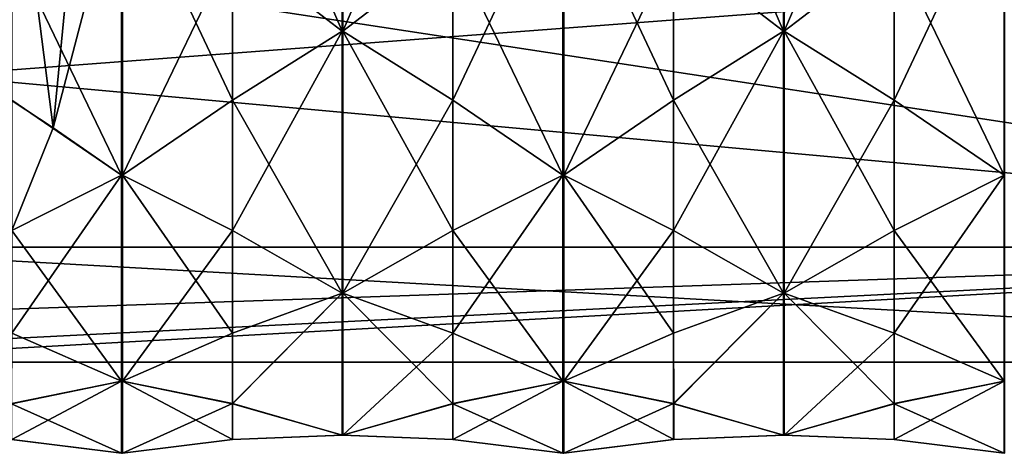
# Model space of a CAD drawing. Header units: millimetres. Extents: x -109 to 171, y -66 to 35.
# Tile 157 of 185: x 126 to 149, y -22 to -12. Entities that reach past the tile are written whole.
import ezdxf

# ---------------------------------------------------------------- set-up
doc = ezdxf.new("R2010")
doc.units = ezdxf.units.MM
doc.header["$LTSCALE"] = 65.185185
for name, color, linetype in [('697', 7, 'CONTINUOUS'), ('701', 7, 'CONTINUOUS'), ('722', 7, 'CONTINUOUS'), ('770', 7, 'CONTINUOUS'), ('771', 7, 'CONTINUOUS'), ('772', 7, 'CONTINUOUS'), ('773', 7, 'CONTINUOUS'), ('774', 7, 'CONTINUOUS'), ('775', 7, 'CONTINUOUS'), ('776', 7, 'CONTINUOUS'), ('786', 7, 'CONTINUOUS'), ('787', 7, 'CONTINUOUS'), ('788', 7, 'CONTINUOUS'), ('789', 7, 'CONTINUOUS'), ('790', 7, 'CONTINUOUS'), ('791', 7, 'CONTINUOUS'), ('792', 7, 'CONTINUOUS'), ('803', 7, 'CONTINUOUS'), ('804', 7, 'CONTINUOUS'), ('805', 7, 'CONTINUOUS'), ('806', 7, 'CONTINUOUS'), ('807', 7, 'CONTINUOUS'), ('845', 7, 'CONTINUOUS'), ('846', 7, 'CONTINUOUS'), ('847', 7, 'CONTINUOUS'), ('858', 7, 'CONTINUOUS'), ('859', 7, 'CONTINUOUS'), ('860', 7, 'CONTINUOUS'), ('861', 7, 'CONTINUOUS'), ('862', 7, 'CONTINUOUS'), ('863', 7, 'CONTINUOUS'), ('874', 7, 'CONTINUOUS'), ('875', 7, 'CONTINUOUS'), ('876', 7, 'CONTINUOUS'), ('877', 7, 'CONTINUOUS'), ('878', 7, 'CONTINUOUS'), ('879', 7, 'CONTINUOUS'), ('890', 7, 'CONTINUOUS'), ('891', 7, 'CONTINUOUS'), ('892', 7, 'CONTINUOUS')]:
    doc.layers.add(name, color=color, linetype=linetype)

msp = doc.modelspace()

# ---------------------------------------------------------------- linework, layer by layer
at = {"layer": '697', "linetype": 'CONTINUOUS'}
for points in [[(123.643, -13.488, -15.104), (168.1, -10.125, -17.537), (125.775, -4.786, -19.676), (123.643, -13.488, -15.104)], [(168.1, -17.537, -10.125), (168.1, -10.125, -17.537), (123.643, -13.488, -15.104), (168.1, -17.537, -10.125)], [(119.6, -19.201, -6.434), (168.1, -17.537, -10.125), (123.643, -13.488, -15.104), (119.6, -19.201, -6.434)], [(168.1, -20.25), (168.1, -17.537, -10.125), (119.6, -20.25), (168.1, -20.25)], [(119.6, -20.25), (168.1, -17.537, -10.125), (119.6, -19.986, -3.259), (119.6, -20.25)], [(119.6, -19.986, -3.259), (168.1, -17.537, -10.125), (119.6, -19.201, -6.434), (119.6, -19.986, -3.259)]]:
    msp.add_3dface(points, dxfattribs=at)
at = {"layer": '701', "linetype": 'CONTINUOUS'}
for points in [[(168.1, -10.125, 17.537), (168.1, -17.537, 10.125), (119.6, -10.125, 17.537), (168.1, -10.125, 17.537)], [(119.6, -10.125, 17.537), (168.1, -17.537, 10.125), (119.6, -17.537, 10.125), (119.6, -10.125, 17.537)], [(168.1, -20.25), (119.6, -20.25), (119.6, -17.537, 10.125), (168.1, -20.25)], [(168.1, -17.537, 10.125), (168.1, -20.25), (119.6, -17.537, 10.125), (168.1, -17.537, 10.125)]]:
    msp.add_3dface(points, dxfattribs=at)
at = {"layer": '722', "linetype": 'CONTINUOUS'}
msp.add_3dface([(123.643, -13.488, -15.104), (125.775, -4.786, -19.676), (125.279, -11.902, -18.612), (123.643, -13.488, -15.104)], dxfattribs=at)
at = {"layer": '770', "linetype": 'CONTINUOUS'}
for points in [[(143.59, -4.37, 21.97), (141, -6.44, 21.229), (143.59, -12.445, 18.625), (143.59, -4.37, 21.97)], [(143.598, -4.37, 21.97), (143.59, -4.37, 21.97), (143.598, -12.445, 18.625), (143.598, -4.37, 21.97)], [(143.598, -12.445, 18.625), (143.59, -4.37, 21.97), (143.59, -12.445, 18.625), (143.598, -12.445, 18.625)], [(143.606, -4.369, 21.97), (143.598, -4.37, 21.97), (143.606, -12.444, 18.626), (143.606, -4.369, 21.97)], [(143.606, -12.444, 18.626), (143.598, -4.37, 21.97), (143.598, -12.445, 18.625), (143.606, -12.444, 18.626)], [(146.2, -10.458, 19.565), (143.606, -4.369, 21.97), (143.606, -12.444, 18.626), (146.2, -10.458, 19.565)], [(143.59, -12.445, 18.625), (141, -6.44, 21.229), (141, -10.458, 19.565), (143.59, -12.445, 18.625)]]:
    msp.add_3dface(points, dxfattribs=at)
at = {"layer": '771', "linetype": 'CONTINUOUS'}
for points in [[(143.59, -12.445, 18.625), (141, -14.074, 17.149), (143.59, -18.625, 12.445), (143.59, -12.445, 18.625)], [(143.598, -12.445, 18.625), (143.59, -12.445, 18.625), (143.598, -18.625, 12.445), (143.598, -12.445, 18.625)], [(143.598, -18.625, 12.445), (143.59, -12.445, 18.625), (143.59, -18.625, 12.445), (143.598, -18.625, 12.445)], [(143.606, -12.444, 18.626), (143.598, -12.445, 18.625), (143.606, -18.625, 12.446), (143.606, -12.444, 18.626)], [(143.606, -18.625, 12.446), (143.598, -12.445, 18.625), (143.598, -18.625, 12.445), (143.606, -18.625, 12.446)], [(146.2, -14.074, 17.149), (143.606, -12.444, 18.626), (146.2, -17.149, 14.074), (146.2, -14.074, 17.149)], [(146.2, -17.149, 14.074), (143.606, -12.444, 18.626), (143.606, -18.625, 12.446), (146.2, -17.149, 14.074)], [(141, -14.074, 17.149), (138.41, -15.839, 15.839), (141, -17.149, 14.074), (141, -14.074, 17.149)], [(143.59, -18.625, 12.445), (141, -14.074, 17.149), (141, -17.149, 14.074), (143.59, -18.625, 12.445)], [(148.79, -15.839, 15.839), (146.2, -14.074, 17.149), (146.2, -17.149, 14.074), (148.79, -15.839, 15.839)]]:
    msp.add_3dface(points, dxfattribs=at)
at = {"layer": '772', "linetype": 'CONTINUOUS'}
for points in [[(143.59, -18.625, 12.445), (141, -19.565, 10.458), (141.005, -21.23, 6.435), (143.59, -18.625, 12.445)], [(143.6, -21.973, 4.362), (143.59, -18.625, 12.445), (141.005, -21.23, 6.435), (143.6, -21.973, 4.362)], [(143.598, -18.625, 12.445), (143.59, -18.625, 12.445), (143.6, -21.973, 4.362), (143.598, -18.625, 12.445)], [(143.606, -18.625, 12.446), (143.598, -18.625, 12.445), (143.6, -21.973, 4.362), (143.606, -18.625, 12.446)], [(146.195, -21.23, 6.435), (143.606, -18.625, 12.446), (143.6, -21.973, 4.362), (146.195, -21.23, 6.435)], [(146.2, -19.565, 10.458), (143.606, -18.625, 12.446), (146.195, -21.23, 6.435), (146.2, -19.565, 10.458)], [(141, -19.565, 10.458), (138.41, -20.695, 8.572), (141.005, -21.23, 6.435), (141, -19.565, 10.458)], [(148.79, -20.695, 8.572), (146.2, -19.565, 10.458), (146.195, -21.23, 6.435), (148.79, -20.695, 8.572)]]:
    msp.add_3dface(points, dxfattribs=at)
at = {"layer": '773', "linetype": 'CONTINUOUS'}
for points in [[(141, -22.077, -2.174), (143.59, -21.97, -4.37), (141.005, -22.077, 2.179), (141, -22.077, -2.174)], [(143.598, -21.97, -4.37), (143.6, -21.973, 4.362), (141.005, -22.077, 2.179), (143.598, -21.97, -4.37)], [(143.59, -21.97, -4.37), (143.598, -21.97, -4.37), (141.005, -22.077, 2.179), (143.59, -21.97, -4.37)], [(143.606, -21.97, -4.369), (143.6, -21.973, 4.362), (143.598, -21.97, -4.37), (143.606, -21.97, -4.369)], [(146.195, -22.077, 2.179), (143.6, -21.973, 4.362), (143.606, -21.97, -4.369), (146.195, -22.077, 2.179)], [(146.2, -22.077, -2.174), (146.195, -22.077, 2.179), (143.606, -21.97, -4.369), (146.2, -22.077, -2.174)], [(138.41, -22.4), (141, -22.077, -2.174), (141.005, -22.077, 2.179), (138.41, -22.4)], [(148.79, -22.4), (146.195, -22.077, 2.179), (146.2, -22.077, -2.174), (148.79, -22.4)]]:
    msp.add_3dface(points, dxfattribs=at)
at = {"layer": '774', "linetype": 'CONTINUOUS'}
for points in [[(143.59, -21.97, -4.37), (141, -21.229, -6.44), (143.59, -18.625, -12.445), (143.59, -21.97, -4.37)], [(143.59, -18.625, -12.445), (141, -21.229, -6.44), (141, -19.565, -10.458), (143.59, -18.625, -12.445)], [(143.598, -21.97, -4.37), (143.59, -21.97, -4.37), (143.598, -18.625, -12.445), (143.598, -21.97, -4.37)], [(143.598, -18.625, -12.445), (143.59, -21.97, -4.37), (143.59, -18.625, -12.445), (143.598, -18.625, -12.445)], [(143.606, -18.626, -12.444), (143.598, -21.97, -4.37), (143.598, -18.625, -12.445), (143.606, -18.626, -12.444)], [(143.606, -21.97, -4.369), (143.598, -21.97, -4.37), (143.606, -18.626, -12.444), (143.606, -21.97, -4.369)], [(146.2, -19.565, -10.458), (143.606, -21.97, -4.369), (143.606, -18.626, -12.444), (146.2, -19.565, -10.458)], [(141, -21.229, -6.44), (138.41, -20.695, -8.572), (141, -19.565, -10.458), (141, -21.229, -6.44)], [(146.2, -21.229, -6.44), (143.606, -21.97, -4.369), (146.2, -19.565, -10.458), (146.2, -21.229, -6.44)], [(148.79, -20.695, -8.572), (146.2, -21.229, -6.44), (146.2, -19.565, -10.458), (148.79, -20.695, -8.572)]]:
    msp.add_3dface(points, dxfattribs=at)
at = {"layer": '775', "linetype": 'CONTINUOUS'}
for points in [[(143.59, -18.625, -12.445), (141, -17.149, -14.074), (143.59, -12.445, -18.625), (143.59, -18.625, -12.445)], [(143.59, -12.445, -18.625), (141, -17.149, -14.074), (141, -14.074, -17.149), (143.59, -12.445, -18.625)], [(143.598, -18.625, -12.445), (143.59, -18.625, -12.445), (143.598, -12.445, -18.625), (143.598, -18.625, -12.445)], [(143.598, -12.445, -18.625), (143.59, -18.625, -12.445), (143.59, -12.445, -18.625), (143.598, -12.445, -18.625)], [(143.606, -12.446, -18.625), (143.598, -18.625, -12.445), (143.598, -12.445, -18.625), (143.606, -12.446, -18.625)], [(143.606, -18.626, -12.444), (143.598, -18.625, -12.445), (143.606, -12.446, -18.625), (143.606, -18.626, -12.444)], [(146.2, -14.074, -17.149), (143.606, -18.626, -12.444), (143.606, -12.446, -18.625), (146.2, -14.074, -17.149)], [(141, -17.149, -14.074), (138.41, -15.839, -15.839), (141, -14.074, -17.149), (141, -17.149, -14.074)], [(146.2, -17.149, -14.074), (143.606, -18.626, -12.444), (146.2, -14.074, -17.149), (146.2, -17.149, -14.074)], [(148.79, -15.839, -15.839), (146.2, -17.149, -14.074), (146.2, -14.074, -17.149), (148.79, -15.839, -15.839)]]:
    msp.add_3dface(points, dxfattribs=at)
at = {"layer": '776', "linetype": 'CONTINUOUS'}
for points in [[(143.59, -12.445, -18.625), (141, -10.458, -19.565), (143.59, -4.37, -21.97), (143.59, -12.445, -18.625)], [(143.598, -12.445, -18.625), (143.59, -12.445, -18.625), (143.598, -4.37, -21.97), (143.598, -12.445, -18.625)], [(143.598, -4.37, -21.97), (143.59, -12.445, -18.625), (143.59, -4.37, -21.97), (143.598, -4.37, -21.97)], [(143.606, -4.371, -21.97), (143.598, -12.445, -18.625), (143.598, -4.37, -21.97), (143.606, -4.371, -21.97)], [(143.606, -12.446, -18.625), (143.598, -12.445, -18.625), (143.606, -4.371, -21.97), (143.606, -12.446, -18.625)], [(146.2, -6.44, -21.229), (143.606, -12.446, -18.625), (143.606, -4.371, -21.97), (146.2, -6.44, -21.229)], [(146.2, -10.458, -19.565), (143.606, -12.446, -18.625), (146.2, -6.44, -21.229), (146.2, -10.458, -19.565)]]:
    msp.add_3dface(points, dxfattribs=at)
at = {"layer": '786', "linetype": 'CONTINUOUS'}
for points in [[(133.19, -4.37, 21.97), (130.6, -6.44, 21.229), (133.19, -12.445, 18.625), (133.19, -4.37, 21.97)], [(133.198, -4.37, 21.97), (133.19, -4.37, 21.97), (133.198, -12.445, 18.625), (133.198, -4.37, 21.97)], [(133.198, -12.445, 18.625), (133.19, -4.37, 21.97), (133.19, -12.445, 18.625), (133.198, -12.445, 18.625)], [(133.206, -4.369, 21.97), (133.198, -4.37, 21.97), (133.206, -12.444, 18.626), (133.206, -4.369, 21.97)], [(133.206, -12.444, 18.626), (133.198, -4.37, 21.97), (133.198, -12.445, 18.625), (133.206, -12.444, 18.626)], [(135.8, -10.458, 19.565), (133.206, -4.369, 21.97), (133.206, -12.444, 18.626), (135.8, -10.458, 19.565)], [(133.19, -12.445, 18.625), (130.6, -6.44, 21.229), (130.6, -10.458, 19.565), (133.19, -12.445, 18.625)]]:
    msp.add_3dface(points, dxfattribs=at)
at = {"layer": '787', "linetype": 'CONTINUOUS'}
for points in [[(133.19, -12.445, 18.625), (130.6, -14.074, 17.149), (133.19, -18.625, 12.445), (133.19, -12.445, 18.625)], [(133.198, -12.445, 18.625), (133.19, -12.445, 18.625), (133.198, -18.625, 12.445), (133.198, -12.445, 18.625)], [(133.198, -18.625, 12.445), (133.19, -12.445, 18.625), (133.19, -18.625, 12.445), (133.198, -18.625, 12.445)], [(133.206, -12.444, 18.626), (133.198, -12.445, 18.625), (133.206, -18.625, 12.446), (133.206, -12.444, 18.626)], [(133.206, -18.625, 12.446), (133.198, -12.445, 18.625), (133.198, -18.625, 12.445), (133.206, -18.625, 12.446)], [(135.8, -14.074, 17.149), (133.206, -12.444, 18.626), (135.8, -17.149, 14.074), (135.8, -14.074, 17.149)], [(135.8, -17.149, 14.074), (133.206, -12.444, 18.626), (133.206, -18.625, 12.446), (135.8, -17.149, 14.074)], [(130.6, -14.074, 17.149), (128.01, -15.839, 15.839), (130.6, -17.149, 14.074), (130.6, -14.074, 17.149)], [(133.19, -18.625, 12.445), (130.6, -14.074, 17.149), (130.6, -17.149, 14.074), (133.19, -18.625, 12.445)], [(138.39, -15.839, 15.839), (135.8, -14.074, 17.149), (135.8, -17.149, 14.074), (138.39, -15.839, 15.839)]]:
    msp.add_3dface(points, dxfattribs=at)
at = {"layer": '788', "linetype": 'CONTINUOUS'}
for points in [[(133.19, -18.625, 12.445), (130.6, -19.565, 10.458), (130.605, -21.23, 6.435), (133.19, -18.625, 12.445)], [(133.2, -21.973, 4.362), (133.19, -18.625, 12.445), (130.605, -21.23, 6.435), (133.2, -21.973, 4.362)], [(133.198, -18.625, 12.445), (133.19, -18.625, 12.445), (133.2, -21.973, 4.362), (133.198, -18.625, 12.445)], [(133.206, -18.625, 12.446), (133.198, -18.625, 12.445), (133.2, -21.973, 4.362), (133.206, -18.625, 12.446)], [(135.795, -21.23, 6.435), (133.206, -18.625, 12.446), (133.2, -21.973, 4.362), (135.795, -21.23, 6.435)], [(135.8, -19.565, 10.458), (133.206, -18.625, 12.446), (135.795, -21.23, 6.435), (135.8, -19.565, 10.458)], [(130.6, -19.565, 10.458), (128.01, -20.695, 8.572), (130.605, -21.23, 6.435), (130.6, -19.565, 10.458)], [(138.39, -20.695, 8.572), (135.8, -19.565, 10.458), (135.795, -21.23, 6.435), (138.39, -20.695, 8.572)]]:
    msp.add_3dface(points, dxfattribs=at)
at = {"layer": '789', "linetype": 'CONTINUOUS'}
for points in [[(130.6, -22.077, -2.174), (133.19, -21.97, -4.37), (130.605, -22.077, 2.179), (130.6, -22.077, -2.174)], [(133.198, -21.97, -4.37), (133.2, -21.973, 4.362), (130.605, -22.077, 2.179), (133.198, -21.97, -4.37)], [(133.19, -21.97, -4.37), (133.198, -21.97, -4.37), (130.605, -22.077, 2.179), (133.19, -21.97, -4.37)], [(133.206, -21.97, -4.369), (133.2, -21.973, 4.362), (133.198, -21.97, -4.37), (133.206, -21.97, -4.369)], [(135.795, -22.077, 2.179), (133.2, -21.973, 4.362), (133.206, -21.97, -4.369), (135.795, -22.077, 2.179)], [(135.8, -22.077, -2.174), (135.795, -22.077, 2.179), (133.206, -21.97, -4.369), (135.8, -22.077, -2.174)], [(128.01, -22.4), (130.6, -22.077, -2.174), (130.605, -22.077, 2.179), (128.01, -22.4)], [(138.39, -22.4), (135.795, -22.077, 2.179), (135.8, -22.077, -2.174), (138.39, -22.4)]]:
    msp.add_3dface(points, dxfattribs=at)
at = {"layer": '790', "linetype": 'CONTINUOUS'}
for points in [[(133.19, -21.97, -4.37), (130.6, -21.229, -6.44), (133.19, -18.625, -12.445), (133.19, -21.97, -4.37)], [(133.19, -18.625, -12.445), (130.6, -21.229, -6.44), (130.6, -19.565, -10.458), (133.19, -18.625, -12.445)], [(133.198, -21.97, -4.37), (133.19, -21.97, -4.37), (133.198, -18.625, -12.445), (133.198, -21.97, -4.37)], [(133.198, -18.625, -12.445), (133.19, -21.97, -4.37), (133.19, -18.625, -12.445), (133.198, -18.625, -12.445)], [(133.206, -18.626, -12.444), (133.198, -21.97, -4.37), (133.198, -18.625, -12.445), (133.206, -18.626, -12.444)], [(133.206, -21.97, -4.369), (133.198, -21.97, -4.37), (133.206, -18.626, -12.444), (133.206, -21.97, -4.369)], [(135.8, -19.565, -10.458), (133.206, -21.97, -4.369), (133.206, -18.626, -12.444), (135.8, -19.565, -10.458)], [(130.6, -21.229, -6.44), (128.01, -20.695, -8.572), (130.6, -19.565, -10.458), (130.6, -21.229, -6.44)], [(135.8, -21.229, -6.44), (133.206, -21.97, -4.369), (135.8, -19.565, -10.458), (135.8, -21.229, -6.44)], [(138.39, -20.695, -8.572), (135.8, -21.229, -6.44), (135.8, -19.565, -10.458), (138.39, -20.695, -8.572)]]:
    msp.add_3dface(points, dxfattribs=at)
at = {"layer": '791', "linetype": 'CONTINUOUS'}
for points in [[(133.19, -18.625, -12.445), (130.6, -17.149, -14.074), (133.19, -12.445, -18.625), (133.19, -18.625, -12.445)], [(133.19, -12.445, -18.625), (130.6, -17.149, -14.074), (130.6, -14.074, -17.149), (133.19, -12.445, -18.625)], [(133.198, -18.625, -12.445), (133.19, -18.625, -12.445), (133.198, -12.445, -18.625), (133.198, -18.625, -12.445)], [(133.198, -12.445, -18.625), (133.19, -18.625, -12.445), (133.19, -12.445, -18.625), (133.198, -12.445, -18.625)], [(133.206, -12.446, -18.625), (133.198, -18.625, -12.445), (133.198, -12.445, -18.625), (133.206, -12.446, -18.625)], [(133.206, -18.626, -12.444), (133.198, -18.625, -12.445), (133.206, -12.446, -18.625), (133.206, -18.626, -12.444)], [(135.8, -14.074, -17.149), (133.206, -18.626, -12.444), (133.206, -12.446, -18.625), (135.8, -14.074, -17.149)], [(130.6, -17.149, -14.074), (128.01, -15.839, -15.839), (130.6, -14.074, -17.149), (130.6, -17.149, -14.074)], [(135.8, -17.149, -14.074), (133.206, -18.626, -12.444), (135.8, -14.074, -17.149), (135.8, -17.149, -14.074)], [(138.39, -15.839, -15.839), (135.8, -17.149, -14.074), (135.8, -14.074, -17.149), (138.39, -15.839, -15.839)]]:
    msp.add_3dface(points, dxfattribs=at)
at = {"layer": '792', "linetype": 'CONTINUOUS'}
for points in [[(133.19, -12.445, -18.625), (130.6, -10.458, -19.565), (133.19, -4.37, -21.97), (133.19, -12.445, -18.625)], [(133.198, -12.445, -18.625), (133.19, -12.445, -18.625), (133.198, -4.37, -21.97), (133.198, -12.445, -18.625)], [(133.198, -4.37, -21.97), (133.19, -12.445, -18.625), (133.19, -4.37, -21.97), (133.198, -4.37, -21.97)], [(133.206, -4.371, -21.97), (133.198, -12.445, -18.625), (133.198, -4.37, -21.97), (133.206, -4.371, -21.97)], [(133.206, -12.446, -18.625), (133.198, -12.445, -18.625), (133.206, -4.371, -21.97), (133.206, -12.446, -18.625)], [(135.8, -6.44, -21.229), (133.206, -12.446, -18.625), (133.206, -4.371, -21.97), (135.8, -6.44, -21.229)], [(135.8, -10.458, -19.565), (133.206, -12.446, -18.625), (135.8, -6.44, -21.229), (135.8, -10.458, -19.565)]]:
    msp.add_3dface(points, dxfattribs=at)
at = {"layer": '803', "linetype": 'CONTINUOUS'}
msp.add_3dface([(127.99, -15.839, 15.839), (125.4, -14.074, 17.149), (125.4, -17.149, 14.074), (127.99, -15.839, 15.839)], dxfattribs=at)
at = {"layer": '804', "linetype": 'CONTINUOUS'}
msp.add_3dface([(127.99, -20.695, 8.572), (125.4, -19.565, 10.458), (125.395, -21.23, 6.435), (127.99, -20.695, 8.572)], dxfattribs=at)
at = {"layer": '805', "linetype": 'CONTINUOUS'}
msp.add_3dface([(127.99, -22.4), (125.395, -22.077, 2.179), (125.4, -22.077, -2.174), (127.99, -22.4)], dxfattribs=at)
at = {"layer": '806', "linetype": 'CONTINUOUS'}
msp.add_3dface([(127.99, -20.695, -8.572), (125.4, -21.229, -6.44), (125.4, -19.565, -10.458), (127.99, -20.695, -8.572)], dxfattribs=at)
at = {"layer": '807', "linetype": 'CONTINUOUS'}
for points in [[(125.4, -17.149, -14.074), (124.759, -13.659, -17.497), (126.377, -14.722, -16.637), (125.4, -17.149, -14.074)], [(127.99, -15.839, -15.839), (125.4, -17.149, -14.074), (126.377, -14.722, -16.637), (127.99, -15.839, -15.839)]]:
    msp.add_3dface(points, dxfattribs=at)
at = {"layer": '845', "linetype": 'CONTINUOUS'}
for points in [[(148.79, -22.4), (146.2, -22.077, -2.174), (148.79, -20.695, -8.572), (148.79, -22.4)], [(146.2, -22.077, -2.174), (146.2, -21.229, -6.44), (148.79, -20.695, -8.572), (146.2, -22.077, -2.174)], [(148.79, -22.4), (148.79, -20.695, -8.572), (148.8, -20.695, -8.572), (148.79, -22.4)], [(148.79, -22.4), (148.8, -20.695, -8.572), (148.8, -22.4, 0), (148.79, -22.4)], [(146.2, -22.077, -2.174), (143.606, -21.97, -4.369), (146.2, -21.229, -6.44), (146.2, -22.077, -2.174)]]:
    msp.add_3dface(points, dxfattribs=at)
at = {"layer": '846', "linetype": 'CONTINUOUS'}
for points in [[(148.79, -20.695, -8.572), (146.2, -19.565, -10.458), (148.79, -15.839, -15.839), (148.79, -20.695, -8.572)], [(146.2, -19.565, -10.458), (146.2, -17.149, -14.074), (148.79, -15.839, -15.839), (146.2, -19.565, -10.458)], [(148.79, -20.695, -8.572), (148.79, -15.839, -15.839), (148.8, -15.839, -15.839), (148.79, -20.695, -8.572)], [(148.8, -20.695, -8.572), (148.79, -20.695, -8.572), (148.8, -15.839, -15.839), (148.8, -20.695, -8.572)], [(146.2, -19.565, -10.458), (143.606, -18.626, -12.444), (146.2, -17.149, -14.074), (146.2, -19.565, -10.458)]]:
    msp.add_3dface(points, dxfattribs=at)
at = {"layer": '847', "linetype": 'CONTINUOUS'}
for points in [[(148.79, -15.839, -15.839), (146.2, -14.074, -17.149), (148.79, -8.572, -20.695), (148.79, -15.839, -15.839)], [(146.2, -14.074, -17.149), (146.2, -10.458, -19.565), (148.79, -8.572, -20.695), (146.2, -14.074, -17.149)], [(148.79, -15.839, -15.839), (148.79, -8.572, -20.695), (148.8, -8.572, -20.695), (148.79, -15.839, -15.839)], [(148.8, -15.839, -15.839), (148.79, -15.839, -15.839), (148.8, -8.572, -20.695), (148.8, -15.839, -15.839)], [(146.2, -14.074, -17.149), (143.606, -12.446, -18.625), (146.2, -10.458, -19.565), (146.2, -14.074, -17.149)]]:
    msp.add_3dface(points, dxfattribs=at)
at = {"layer": '858', "linetype": 'CONTINUOUS'}
for points in [[(148.79, -8.572, 20.695), (146.2, -10.458, 19.565), (148.79, -15.839, 15.839), (148.79, -8.572, 20.695)], [(148.79, -8.572, 20.695), (148.79, -15.839, 15.839), (148.8, -15.839, 15.839), (148.79, -8.572, 20.695)], [(148.8, -8.572, 20.695), (148.79, -8.572, 20.695), (148.8, -15.839, 15.839), (148.8, -8.572, 20.695)], [(146.2, -10.458, 19.565), (143.606, -12.444, 18.626), (146.2, -14.074, 17.149), (146.2, -10.458, 19.565)], [(146.2, -10.458, 19.565), (146.2, -14.074, 17.149), (148.79, -15.839, 15.839), (146.2, -10.458, 19.565)]]:
    msp.add_3dface(points, dxfattribs=at)
at = {"layer": '859', "linetype": 'CONTINUOUS'}
for points in [[(148.79, -15.839, 15.839), (146.2, -17.149, 14.074), (148.79, -20.695, 8.572), (148.79, -15.839, 15.839)], [(148.79, -15.839, 15.839), (148.79, -20.695, 8.572), (148.8, -20.695, 8.572), (148.79, -15.839, 15.839)], [(148.8, -15.839, 15.839), (148.79, -15.839, 15.839), (148.8, -20.695, 8.572), (148.8, -15.839, 15.839)], [(146.2, -17.149, 14.074), (143.606, -18.625, 12.446), (146.2, -19.565, 10.458), (146.2, -17.149, 14.074)], [(146.2, -17.149, 14.074), (146.2, -19.565, 10.458), (148.79, -20.695, 8.572), (146.2, -17.149, 14.074)]]:
    msp.add_3dface(points, dxfattribs=at)
at = {"layer": '860', "linetype": 'CONTINUOUS'}
for points in [[(148.79, -20.695, 8.572), (146.195, -21.23, 6.435), (148.79, -22.4), (148.79, -20.695, 8.572)], [(148.79, -20.695, 8.572), (148.79, -22.4), (148.8, -22.4, 0), (148.79, -20.695, 8.572)], [(148.79, -20.695, 8.572), (148.8, -22.4, 0), (148.8, -20.695, 8.572), (148.79, -20.695, 8.572)], [(146.195, -21.23, 6.435), (143.6, -21.973, 4.362), (146.195, -22.077, 2.179), (146.195, -21.23, 6.435)], [(146.195, -21.23, 6.435), (146.195, -22.077, 2.179), (148.79, -22.4), (146.195, -21.23, 6.435)]]:
    msp.add_3dface(points, dxfattribs=at)
at = {"layer": '861', "linetype": 'CONTINUOUS'}
for points in [[(138.39, -22.4), (135.8, -22.077, -2.174), (138.39, -20.695, -8.572), (138.39, -22.4)], [(135.8, -22.077, -2.174), (135.8, -21.229, -6.44), (138.39, -20.695, -8.572), (135.8, -22.077, -2.174)], [(138.39, -22.4), (138.39, -20.695, -8.572), (138.4, -20.695, -8.572), (138.39, -22.4)], [(138.39, -22.4), (138.4, -20.695, -8.572), (138.4, -22.4, 0), (138.39, -22.4)], [(138.41, -20.695, -8.572), (138.41, -22.4), (138.4, -22.4, 0), (138.41, -20.695, -8.572)], [(138.4, -20.695, -8.572), (138.41, -20.695, -8.572), (138.4, -22.4, 0), (138.4, -20.695, -8.572)], [(138.41, -22.4), (138.41, -20.695, -8.572), (141, -21.229, -6.44), (138.41, -22.4)], [(135.8, -22.077, -2.174), (133.206, -21.97, -4.369), (135.8, -21.229, -6.44), (135.8, -22.077, -2.174)], [(141, -22.077, -2.174), (138.41, -22.4), (141, -21.229, -6.44), (141, -22.077, -2.174)], [(143.59, -21.97, -4.37), (141, -22.077, -2.174), (141, -21.229, -6.44), (143.59, -21.97, -4.37)]]:
    msp.add_3dface(points, dxfattribs=at)
at = {"layer": '862', "linetype": 'CONTINUOUS'}
for points in [[(138.39, -20.695, -8.572), (135.8, -19.565, -10.458), (138.39, -15.839, -15.839), (138.39, -20.695, -8.572)], [(135.8, -19.565, -10.458), (135.8, -17.149, -14.074), (138.39, -15.839, -15.839), (135.8, -19.565, -10.458)], [(138.39, -20.695, -8.572), (138.39, -15.839, -15.839), (138.4, -15.839, -15.839), (138.39, -20.695, -8.572)], [(138.4, -20.695, -8.572), (138.39, -20.695, -8.572), (138.4, -15.839, -15.839), (138.4, -20.695, -8.572)], [(138.41, -15.839, -15.839), (138.41, -20.695, -8.572), (138.4, -20.695, -8.572), (138.41, -15.839, -15.839)], [(138.41, -15.839, -15.839), (138.4, -20.695, -8.572), (138.4, -15.839, -15.839), (138.41, -15.839, -15.839)], [(138.41, -20.695, -8.572), (138.41, -15.839, -15.839), (141, -17.149, -14.074), (138.41, -20.695, -8.572)], [(135.8, -19.565, -10.458), (133.206, -18.626, -12.444), (135.8, -17.149, -14.074), (135.8, -19.565, -10.458)], [(141, -19.565, -10.458), (138.41, -20.695, -8.572), (141, -17.149, -14.074), (141, -19.565, -10.458)], [(143.59, -18.625, -12.445), (141, -19.565, -10.458), (141, -17.149, -14.074), (143.59, -18.625, -12.445)]]:
    msp.add_3dface(points, dxfattribs=at)
at = {"layer": '863', "linetype": 'CONTINUOUS'}
for points in [[(138.39, -15.839, -15.839), (135.8, -14.074, -17.149), (138.39, -8.572, -20.695), (138.39, -15.839, -15.839)], [(135.8, -14.074, -17.149), (135.8, -10.458, -19.565), (138.39, -8.572, -20.695), (135.8, -14.074, -17.149)], [(138.39, -15.839, -15.839), (138.39, -8.572, -20.695), (138.4, -8.572, -20.695), (138.39, -15.839, -15.839)], [(138.4, -15.839, -15.839), (138.39, -15.839, -15.839), (138.4, -8.572, -20.695), (138.4, -15.839, -15.839)], [(138.41, -8.572, -20.695), (138.41, -15.839, -15.839), (138.4, -15.839, -15.839), (138.41, -8.572, -20.695)], [(138.41, -8.572, -20.695), (138.4, -15.839, -15.839), (138.4, -8.572, -20.695), (138.41, -8.572, -20.695)], [(138.41, -15.839, -15.839), (138.41, -8.572, -20.695), (141, -10.458, -19.565), (138.41, -15.839, -15.839)], [(135.8, -14.074, -17.149), (133.206, -12.446, -18.625), (135.8, -10.458, -19.565), (135.8, -14.074, -17.149)], [(141, -14.074, -17.149), (138.41, -15.839, -15.839), (141, -10.458, -19.565), (141, -14.074, -17.149)], [(143.59, -12.445, -18.625), (141, -14.074, -17.149), (141, -10.458, -19.565), (143.59, -12.445, -18.625)]]:
    msp.add_3dface(points, dxfattribs=at)
at = {"layer": '874', "linetype": 'CONTINUOUS'}
for points in [[(138.39, -8.572, 20.695), (135.8, -10.458, 19.565), (138.39, -15.839, 15.839), (138.39, -8.572, 20.695)], [(138.39, -8.572, 20.695), (138.39, -15.839, 15.839), (138.4, -15.839, 15.839), (138.39, -8.572, 20.695)], [(138.4, -8.572, 20.695), (138.39, -8.572, 20.695), (138.4, -15.839, 15.839), (138.4, -8.572, 20.695)], [(138.41, -15.839, 15.839), (138.41, -8.572, 20.695), (138.4, -8.572, 20.695), (138.41, -15.839, 15.839)], [(138.41, -15.839, 15.839), (138.4, -8.572, 20.695), (138.4, -15.839, 15.839), (138.41, -15.839, 15.839)], [(141, -10.458, 19.565), (138.41, -8.572, 20.695), (141, -14.074, 17.149), (141, -10.458, 19.565)], [(138.41, -8.572, 20.695), (138.41, -15.839, 15.839), (141, -14.074, 17.149), (138.41, -8.572, 20.695)], [(135.8, -10.458, 19.565), (133.206, -12.444, 18.626), (135.8, -14.074, 17.149), (135.8, -10.458, 19.565)], [(135.8, -10.458, 19.565), (135.8, -14.074, 17.149), (138.39, -15.839, 15.839), (135.8, -10.458, 19.565)], [(143.59, -12.445, 18.625), (141, -10.458, 19.565), (141, -14.074, 17.149), (143.59, -12.445, 18.625)]]:
    msp.add_3dface(points, dxfattribs=at)
at = {"layer": '875', "linetype": 'CONTINUOUS'}
for points in [[(138.39, -15.839, 15.839), (135.8, -17.149, 14.074), (138.39, -20.695, 8.572), (138.39, -15.839, 15.839)], [(138.39, -15.839, 15.839), (138.39, -20.695, 8.572), (138.4, -20.695, 8.572), (138.39, -15.839, 15.839)], [(138.4, -15.839, 15.839), (138.39, -15.839, 15.839), (138.4, -20.695, 8.572), (138.4, -15.839, 15.839)], [(138.41, -20.695, 8.572), (138.41, -15.839, 15.839), (138.4, -15.839, 15.839), (138.41, -20.695, 8.572)], [(138.41, -20.695, 8.572), (138.4, -15.839, 15.839), (138.4, -20.695, 8.572), (138.41, -20.695, 8.572)], [(141, -17.149, 14.074), (138.41, -15.839, 15.839), (141, -19.565, 10.458), (141, -17.149, 14.074)], [(138.41, -15.839, 15.839), (138.41, -20.695, 8.572), (141, -19.565, 10.458), (138.41, -15.839, 15.839)], [(135.8, -17.149, 14.074), (133.206, -18.625, 12.446), (135.8, -19.565, 10.458), (135.8, -17.149, 14.074)], [(135.8, -17.149, 14.074), (135.8, -19.565, 10.458), (138.39, -20.695, 8.572), (135.8, -17.149, 14.074)], [(143.59, -18.625, 12.445), (141, -17.149, 14.074), (141, -19.565, 10.458), (143.59, -18.625, 12.445)]]:
    msp.add_3dface(points, dxfattribs=at)
at = {"layer": '876', "linetype": 'CONTINUOUS'}
for points in [[(138.39, -20.695, 8.572), (135.795, -21.23, 6.435), (138.39, -22.4), (138.39, -20.695, 8.572)], [(138.39, -20.695, 8.572), (138.39, -22.4), (138.4, -22.4, 0), (138.39, -20.695, 8.572)], [(138.39, -20.695, 8.572), (138.4, -22.4, 0), (138.4, -20.695, 8.572), (138.39, -20.695, 8.572)], [(138.41, -22.4), (138.41, -20.695, 8.572), (138.4, -20.695, 8.572), (138.41, -22.4)], [(138.4, -22.4, 0), (138.41, -22.4), (138.4, -20.695, 8.572), (138.4, -22.4, 0)], [(141.005, -21.23, 6.435), (138.41, -20.695, 8.572), (141.005, -22.077, 2.179), (141.005, -21.23, 6.435)], [(138.41, -20.695, 8.572), (138.41, -22.4), (141.005, -22.077, 2.179), (138.41, -20.695, 8.572)], [(135.795, -21.23, 6.435), (133.2, -21.973, 4.362), (135.795, -22.077, 2.179), (135.795, -21.23, 6.435)], [(135.795, -21.23, 6.435), (135.795, -22.077, 2.179), (138.39, -22.4), (135.795, -21.23, 6.435)], [(143.6, -21.973, 4.362), (141.005, -21.23, 6.435), (141.005, -22.077, 2.179), (143.6, -21.973, 4.362)]]:
    msp.add_3dface(points, dxfattribs=at)
at = {"layer": '877', "linetype": 'CONTINUOUS'}
for points in [[(127.99, -22.4), (125.4, -22.077, -2.174), (127.99, -20.695, -8.572), (127.99, -22.4)], [(125.4, -22.077, -2.174), (125.4, -21.229, -6.44), (127.99, -20.695, -8.572), (125.4, -22.077, -2.174)], [(127.99, -22.4), (127.99, -20.695, -8.572), (128, -20.695, -8.572), (127.99, -22.4)], [(127.99, -22.4), (128, -20.695, -8.572), (128, -22.4, 0), (127.99, -22.4)], [(128.01, -20.695, -8.572), (128.01, -22.4), (128, -22.4, 0), (128.01, -20.695, -8.572)], [(128, -20.695, -8.572), (128.01, -20.695, -8.572), (128, -22.4, 0), (128, -20.695, -8.572)], [(128.01, -22.4), (128.01, -20.695, -8.572), (130.6, -21.229, -6.44), (128.01, -22.4)], [(130.6, -22.077, -2.174), (128.01, -22.4), (130.6, -21.229, -6.44), (130.6, -22.077, -2.174)], [(133.19, -21.97, -4.37), (130.6, -22.077, -2.174), (130.6, -21.229, -6.44), (133.19, -21.97, -4.37)]]:
    msp.add_3dface(points, dxfattribs=at)
at = {"layer": '878', "linetype": 'CONTINUOUS'}
for points in [[(127.99, -20.695, -8.572), (125.4, -19.565, -10.458), (127.99, -15.839, -15.839), (127.99, -20.695, -8.572)], [(125.4, -19.565, -10.458), (125.4, -17.149, -14.074), (127.99, -15.839, -15.839), (125.4, -19.565, -10.458)], [(127.99, -20.695, -8.572), (127.99, -15.839, -15.839), (128, -15.839, -15.839), (127.99, -20.695, -8.572)], [(128, -20.695, -8.572), (127.99, -20.695, -8.572), (128, -15.839, -15.839), (128, -20.695, -8.572)], [(128.01, -15.839, -15.839), (128.01, -20.695, -8.572), (128, -20.695, -8.572), (128.01, -15.839, -15.839)], [(128.01, -15.839, -15.839), (128, -20.695, -8.572), (128, -15.839, -15.839), (128.01, -15.839, -15.839)], [(128.01, -20.695, -8.572), (128.01, -15.839, -15.839), (130.6, -17.149, -14.074), (128.01, -20.695, -8.572)], [(130.6, -19.565, -10.458), (128.01, -20.695, -8.572), (130.6, -17.149, -14.074), (130.6, -19.565, -10.458)], [(133.19, -18.625, -12.445), (130.6, -19.565, -10.458), (130.6, -17.149, -14.074), (133.19, -18.625, -12.445)]]:
    msp.add_3dface(points, dxfattribs=at)
at = {"layer": '879', "linetype": 'CONTINUOUS'}
for points in [[(127.99, -15.839, -15.839), (126.377, -14.722, -16.637), (127.99, -8.572, -20.695), (127.99, -15.839, -15.839)], [(126.377, -14.722, -16.637), (126.896, -9.359, -20.193), (127.99, -8.572, -20.695), (126.377, -14.722, -16.637)], [(127.99, -15.839, -15.839), (127.99, -8.572, -20.695), (128, -8.572, -20.695), (127.99, -15.839, -15.839)], [(128, -15.839, -15.839), (127.99, -15.839, -15.839), (128, -8.572, -20.695), (128, -15.839, -15.839)], [(128.01, -8.572, -20.695), (128.01, -15.839, -15.839), (128, -15.839, -15.839), (128.01, -8.572, -20.695)], [(128.01, -8.572, -20.695), (128, -15.839, -15.839), (128, -8.572, -20.695), (128.01, -8.572, -20.695)], [(128.01, -15.839, -15.839), (128.01, -8.572, -20.695), (130.6, -10.458, -19.565), (128.01, -15.839, -15.839)], [(126.377, -14.722, -16.637), (125.798, -10.162, -19.726), (126.896, -9.359, -20.193), (126.377, -14.722, -16.637)], [(124.759, -13.659, -17.497), (125.279, -11.902, -18.612), (125.798, -10.162, -19.726), (124.759, -13.659, -17.497)], [(124.759, -13.659, -17.497), (125.798, -10.162, -19.726), (126.377, -14.722, -16.637), (124.759, -13.659, -17.497)], [(130.6, -14.074, -17.149), (128.01, -15.839, -15.839), (130.6, -10.458, -19.565), (130.6, -14.074, -17.149)], [(133.19, -12.445, -18.625), (130.6, -14.074, -17.149), (130.6, -10.458, -19.565), (133.19, -12.445, -18.625)]]:
    msp.add_3dface(points, dxfattribs=at)
at = {"layer": '890', "linetype": 'CONTINUOUS'}
for points in [[(127.99, -8.572, 20.695), (125.4, -10.458, 19.565), (127.99, -15.839, 15.839), (127.99, -8.572, 20.695)], [(127.99, -8.572, 20.695), (127.99, -15.839, 15.839), (128, -15.839, 15.839), (127.99, -8.572, 20.695)], [(128, -8.572, 20.695), (127.99, -8.572, 20.695), (128, -15.839, 15.839), (128, -8.572, 20.695)], [(128.01, -15.839, 15.839), (128.01, -8.572, 20.695), (128, -8.572, 20.695), (128.01, -15.839, 15.839)], [(128.01, -15.839, 15.839), (128, -8.572, 20.695), (128, -15.839, 15.839), (128.01, -15.839, 15.839)], [(130.6, -10.458, 19.565), (128.01, -8.572, 20.695), (130.6, -14.074, 17.149), (130.6, -10.458, 19.565)], [(128.01, -8.572, 20.695), (128.01, -15.839, 15.839), (130.6, -14.074, 17.149), (128.01, -8.572, 20.695)], [(125.4, -10.458, 19.565), (125.4, -14.074, 17.149), (127.99, -15.839, 15.839), (125.4, -10.458, 19.565)], [(133.19, -12.445, 18.625), (130.6, -10.458, 19.565), (130.6, -14.074, 17.149), (133.19, -12.445, 18.625)]]:
    msp.add_3dface(points, dxfattribs=at)
at = {"layer": '891', "linetype": 'CONTINUOUS'}
for points in [[(127.99, -15.839, 15.839), (125.4, -17.149, 14.074), (127.99, -20.695, 8.572), (127.99, -15.839, 15.839)], [(127.99, -15.839, 15.839), (127.99, -20.695, 8.572), (128, -20.695, 8.572), (127.99, -15.839, 15.839)], [(128, -15.839, 15.839), (127.99, -15.839, 15.839), (128, -20.695, 8.572), (128, -15.839, 15.839)], [(128.01, -20.695, 8.572), (128.01, -15.839, 15.839), (128, -15.839, 15.839), (128.01, -20.695, 8.572)], [(128.01, -20.695, 8.572), (128, -15.839, 15.839), (128, -20.695, 8.572), (128.01, -20.695, 8.572)], [(130.6, -17.149, 14.074), (128.01, -15.839, 15.839), (130.6, -19.565, 10.458), (130.6, -17.149, 14.074)], [(128.01, -15.839, 15.839), (128.01, -20.695, 8.572), (130.6, -19.565, 10.458), (128.01, -15.839, 15.839)], [(125.4, -17.149, 14.074), (125.4, -19.565, 10.458), (127.99, -20.695, 8.572), (125.4, -17.149, 14.074)], [(133.19, -18.625, 12.445), (130.6, -17.149, 14.074), (130.6, -19.565, 10.458), (133.19, -18.625, 12.445)]]:
    msp.add_3dface(points, dxfattribs=at)
at = {"layer": '892', "linetype": 'CONTINUOUS'}
for points in [[(127.99, -20.695, 8.572), (125.395, -21.23, 6.435), (127.99, -22.4), (127.99, -20.695, 8.572)], [(127.99, -20.695, 8.572), (127.99, -22.4), (128, -22.4, 0), (127.99, -20.695, 8.572)], [(127.99, -20.695, 8.572), (128, -22.4, 0), (128, -20.695, 8.572), (127.99, -20.695, 8.572)], [(128.01, -22.4), (128.01, -20.695, 8.572), (128, -20.695, 8.572), (128.01, -22.4)], [(128, -22.4, 0), (128.01, -22.4), (128, -20.695, 8.572), (128, -22.4, 0)], [(130.605, -21.23, 6.435), (128.01, -20.695, 8.572), (130.605, -22.077, 2.179), (130.605, -21.23, 6.435)], [(128.01, -20.695, 8.572), (128.01, -22.4), (130.605, -22.077, 2.179), (128.01, -20.695, 8.572)], [(125.395, -21.23, 6.435), (125.395, -22.077, 2.179), (127.99, -22.4), (125.395, -21.23, 6.435)], [(133.2, -21.973, 4.362), (130.605, -21.23, 6.435), (130.605, -22.077, 2.179), (133.2, -21.973, 4.362)]]:
    msp.add_3dface(points, dxfattribs=at)

doc.saveas('drawing.dxf')
